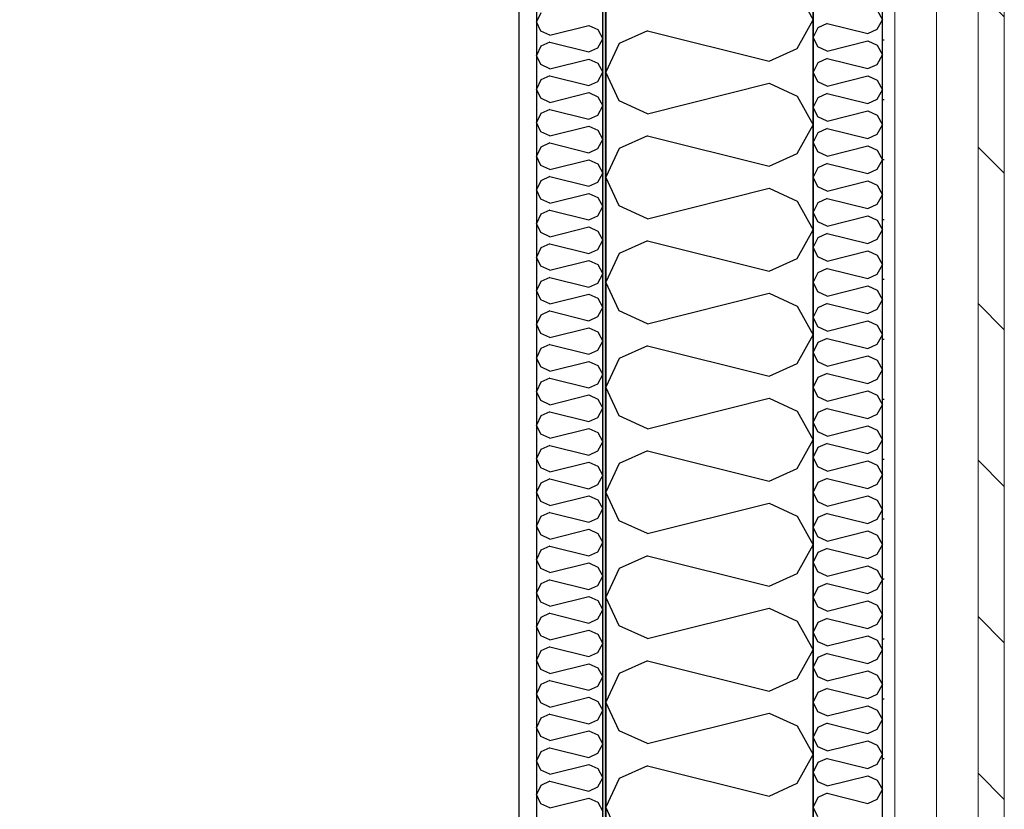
# Model space of a CAD drawing. Header units: millimetres. Extents: x -117798 to 93698, y -182207 to 252400.
# Tile 80 of 222: x -64812 to -64100, y -34223 to -33652. Entities that reach past the tile are written whole.
import ezdxf
from ezdxf.enums import TextEntityAlignment as Align

# ---------------------------------------------------------------- set-up
doc = ezdxf.new("R2010")
doc.units = ezdxf.units.MM
doc.header["$LTSCALE"] = 0.5
doc.header["$MEASUREMENT"] = 0
doc.linetypes.add('PLINE', pattern=[0])
for name, color, linetype in [('232- Ikke-bærende yttervegger', 7, 'Continuous'), ('232- Ikke-bærende yttervegger (Skravur)', 7, 'Continuous'), ('232- Ikke-bærende yttervegger (Skravur)(Nye konstruksjoner)', 7, 'Continuous'), ('232- Ikke-bærende yttervegger(Nye konstruksjoner)', 7, 'Continuous'), ('235- Utvendig kledning og overflate (Skravur)(Nye konstruksjoner)', 7, 'Continuous'), ('25-- Dekker(Nye konstruksjoner)', 7, 'Continuous'), ('256- Faste himlinger og overflatebehandling(Nye konstruksjoner)', 7, 'Continuous'), ('261- Primærkonstruksjon (tak)', 7, 'Continuous'), ('262- Taktekking(Nye konstruksjoner)', 7, 'Continuous'), ('862- M___Nettoareal(Nye konstruksjoner)', 7, 'Continuous'), ('862- M___Nettoareal(Polylinje)(Nye konstruksjoner)', 7, 'Continuous'), ('862- M___Nettoareal(Tekst)(Nye konstruksjoner)', 7, 'Continuous')]:
    doc.layers.add(name, color=color, linetype=linetype)
doc.layers.add('235- Utvendig kledning og overflate(Nye konstruksjoner)', color=7, linetype='Continuous', lineweight=0)
doc.layers.add('236- Innvendig kledning og overflate(Nye konstruksjoner)', color=7, linetype='Continuous', lineweight=0)
doc.styles.add('GENERATED_STYLE_1', font='arial.ttf')

# ---------------------------------------------------------------- blocks, each defined once
blk = doc.blocks.new('Åpent ned_A-218_37', base_point=(-65895.92, -34228.21))
at = {"layer": '862- M___Nettoareal(Polylinje)(Nye konstruksjoner)', "linetype": 'PLINE', "flags": 128}
blk.add_lwpolyline([(-67075.66, -28334.43), (-67075.66, -38899.43), (-64450.66, -38899.43), (-64450.66, -28334.43)], close=True, dxfattribs=at)
at = {"layer": '862- M___Nettoareal(Tekst)(Nye konstruksjoner)', "style": 'GENERATED_STYLE_1'}
for tag, height, p in [('DUMMY_862', 150, (-66013.78, -33759.23)), ('ROOM_NAME', 150, (-66013.78, -34702.69)), ('DUMMY_861', 100, (-66170.92, -34331.24)), ('ROOM_NUMBER', 100, (-66170.92, -34720.05)), ('DUMMY_863', 100, (-65778.07, -34697.2))]:
    blk.add_attdef(tag, text='', height=height, rotation=90, dxfattribs=at).set_placement(p, align=Align.TOP_LEFT)
blk = doc.blocks.new('*X179')
at = {"layer": '232- Ikke-bærende yttervegger (Skravur)', "linetype": 'PLINE'}
for p, q in [((-64249.72, -33631.6), (-64238.16, -33652.33)), ((-64249.72, -33673.05), (-64238.16, -33652.33)), ((-64358.03, -33660.3), (-64378.35, -33669.54)), ((-64358.03, -33660.3), (-64270.04, -33682.29)), ((-64378.35, -33669.54), (-64388.16, -33690.27)), ((-64270.04, -33682.29), (-64249.72, -33673.05)), ((-64378.35, -33710.99), (-64388.16, -33690.27)), ((-64358.03, -33720.23), (-64270.04, -33698.24)), ((-64270.04, -33698.24), (-64249.72, -33707.48)), ((-64249.72, -33707.48), (-64238.16, -33728.21)), ((-64358.03, -33720.23), (-64378.35, -33710.99)), ((-64249.72, -33748.93), (-64238.16, -33728.21)), ((-64358.03, -33736.18), (-64378.35, -33745.42)), ((-64358.03, -33736.18), (-64270.04, -33758.17)), ((-64378.35, -33745.42), (-64388.16, -33766.14)), ((-64270.04, -33758.17), (-64249.72, -33748.93)), ((-64378.35, -33786.87), (-64388.16, -33766.14)), ((-64358.03, -33796.11), (-64270.04, -33774.12)), ((-64270.04, -33774.12), (-64249.72, -33783.36)), ((-64358.03, -33796.11), (-64378.35, -33786.87)), ((-64249.72, -33783.36), (-64238.16, -33804.08)), ((-64249.72, -33824.81), (-64238.16, -33804.08)), ((-64358.03, -33812.05), (-64378.35, -33821.3)), ((-64358.03, -33812.05), (-64270.04, -33834.05)), ((-64378.35, -33821.3), (-64388.16, -33842.02)), ((-64270.04, -33834.05), (-64249.72, -33824.81)), ((-64378.35, -33862.75), (-64388.16, -33842.02)), ((-64358.03, -33871.99), (-64270.04, -33849.99)), ((-64270.04, -33849.99), (-64249.72, -33859.24)), ((-64249.72, -33859.24), (-64238.16, -33879.96)), ((-64358.03, -33871.99), (-64378.35, -33862.75)), ((-64249.72, -33900.68), (-64238.16, -33879.96)), ((-64358.03, -33887.93), (-64378.35, -33897.18)), ((-64358.03, -33887.93), (-64270.04, -33909.93)), ((-64378.35, -33897.18), (-64388.16, -33917.9)), ((-64270.04, -33909.93), (-64249.72, -33900.68)), ((-64378.35, -33938.62), (-64388.16, -33917.9)), ((-64358.03, -33947.87), (-64270.04, -33925.87)), ((-64270.04, -33925.87), (-64249.72, -33935.12)), ((-64249.72, -33935.12), (-64238.16, -33955.84)), ((-64358.03, -33947.87), (-64378.35, -33938.62)), ((-64249.72, -33976.56), (-64238.16, -33955.84)), ((-64358.03, -33963.81), (-64378.35, -33973.06)), ((-64358.03, -33963.81), (-64270.04, -33985.81)), ((-64378.35, -33973.06), (-64388.16, -33993.78)), ((-64270.04, -33985.81), (-64249.72, -33976.56)), ((-64378.35, -34014.5), (-64388.16, -33993.78)), ((-64358.03, -34023.75), (-64270.04, -34001.75)), ((-64270.04, -34001.75), (-64249.72, -34011)), ((-64358.03, -34023.75), (-64378.35, -34014.5)), ((-64249.72, -34011), (-64238.16, -34031.72)), ((-64249.72, -34052.44), (-64238.16, -34031.72)), ((-64358.03, -34039.69), (-64378.35, -34048.94)), ((-64358.03, -34039.69), (-64270.04, -34061.69)), ((-64378.35, -34048.94), (-64388.16, -34069.66)), ((-64270.04, -34061.69), (-64249.72, -34052.44)), ((-64378.35, -34090.38), (-64388.16, -34069.66)), ((-64358.03, -34099.63), (-64270.04, -34077.63)), ((-64270.04, -34077.63), (-64249.72, -34086.88)), ((-64249.72, -34086.88), (-64238.16, -34107.6)), ((-64358.03, -34099.63), (-64378.35, -34090.38)), ((-64249.72, -34128.32), (-64238.16, -34107.6)), ((-64358.03, -34115.57), (-64378.35, -34124.82)), ((-64358.03, -34115.57), (-64270.04, -34137.57)), ((-64378.35, -34124.82), (-64388.16, -34145.54)), ((-64270.04, -34137.57), (-64249.72, -34128.32)), ((-64378.35, -34166.26), (-64388.16, -34145.54)), ((-64358.03, -34175.51), (-64270.04, -34153.51)), ((-64270.04, -34153.51), (-64249.72, -34162.76)), ((-64249.72, -34162.76), (-64238.16, -34183.48)), ((-64358.03, -34175.51), (-64378.35, -34166.26)), ((-64249.72, -34204.2), (-64238.16, -34183.48)), ((-64358.03, -34191.45), (-64378.35, -34200.7)), ((-64358.03, -34191.45), (-64270.04, -34213.45)), ((-64378.35, -34200.7), (-64388.16, -34221.42)), ((-64270.04, -34213.45), (-64249.72, -34204.2)), ((-64378.35, -34242.14), (-64388.16, -34221.42))]:
    blk.add_line(p, q, dxfattribs=at)
blk = doc.blocks.new('*X375')
at = {"layer": '232- Ikke-bærende yttervegger (Skravur)(Nye konstruksjoner)', "linetype": 'PLINE'}
for p, q in [((-64435.02, -33647.21), (-64438.16, -33653.84)), ((-64435.02, -33660.47), (-64438.16, -33653.84)), ((-64428.52, -33663.43), (-64435.02, -33660.47)), ((-64428.52, -33663.43), (-64400.36, -33656.39)), ((-64400.36, -33656.39), (-64393.86, -33659.35)), ((-64393.86, -33659.35), (-64390.16, -33665.98)), ((-64393.86, -33672.62), (-64390.16, -33665.98)), ((-64435.02, -33671.49), (-64438.16, -33678.12)), ((-64428.52, -33668.53), (-64435.02, -33671.49)), ((-64428.52, -33668.53), (-64400.36, -33675.57)), ((-64400.36, -33675.57), (-64393.86, -33672.62)), ((-64435.02, -33684.76), (-64438.16, -33678.12)), ((-64428.52, -33687.71), (-64400.36, -33680.68)), ((-64400.36, -33680.68), (-64393.86, -33683.63)), ((-64428.52, -33687.71), (-64435.02, -33684.76)), ((-64393.86, -33683.63), (-64390.16, -33690.27)), ((-64435.02, -33695.78), (-64438.16, -33702.41)), ((-64428.52, -33692.82), (-64435.02, -33695.78)), ((-64428.52, -33692.82), (-64400.36, -33699.86)), ((-64393.86, -33696.9), (-64390.16, -33690.27)), ((-64435.02, -33709.04), (-64438.16, -33702.41)), ((-64400.36, -33699.86), (-64393.86, -33696.9)), ((-64428.52, -33712), (-64435.02, -33709.04)), ((-64428.52, -33712), (-64400.36, -33704.96)), ((-64400.36, -33704.96), (-64393.86, -33707.92)), ((-64393.86, -33707.92), (-64390.16, -33714.55)), ((-64428.52, -33717.1), (-64435.02, -33720.06)), ((-64428.52, -33717.1), (-64400.36, -33724.14)), ((-64393.86, -33721.18), (-64390.16, -33714.55)), ((-64435.02, -33720.06), (-64438.16, -33726.69)), ((-64400.36, -33724.14), (-64393.86, -33721.18)), ((-64435.02, -33733.32), (-64438.16, -33726.69)), ((-64428.52, -33736.28), (-64400.36, -33729.24)), ((-64400.36, -33729.24), (-64393.86, -33732.2)), ((-64393.86, -33732.2), (-64390.16, -33738.83)), ((-64428.52, -33736.28), (-64435.02, -33733.32)), ((-64393.86, -33745.46), (-64390.16, -33738.83)), ((-64435.02, -33744.34), (-64438.16, -33750.97)), ((-64428.52, -33741.38), (-64435.02, -33744.34)), ((-64428.52, -33741.38), (-64400.36, -33748.42)), ((-64400.36, -33748.42), (-64393.86, -33745.46)), ((-64435.02, -33757.6), (-64438.16, -33750.97)), ((-64428.52, -33760.56), (-64400.36, -33753.52)), ((-64400.36, -33753.52), (-64393.86, -33756.48)), ((-64428.52, -33760.56), (-64435.02, -33757.6)), ((-64393.86, -33756.48), (-64390.16, -33763.11)), ((-64428.52, -33765.66), (-64435.02, -33768.62)), ((-64428.52, -33765.66), (-64400.36, -33772.7)), ((-64393.86, -33769.74), (-64390.16, -33763.11)), ((-64435.02, -33768.62), (-64438.16, -33775.25)), ((-64400.36, -33772.7), (-64393.86, -33769.74)), ((-64435.02, -33781.88), (-64438.16, -33775.25)), ((-64428.52, -33784.84), (-64435.02, -33781.88)), ((-64428.52, -33784.84), (-64400.36, -33777.8)), ((-64400.36, -33777.8), (-64393.86, -33780.76)), ((-64393.86, -33780.76), (-64390.16, -33787.39)), ((-64393.86, -33794.02), (-64390.16, -33787.39)), ((-64435.02, -33792.9), (-64438.16, -33799.53)), ((-64428.52, -33789.94), (-64435.02, -33792.9)), ((-64428.52, -33789.94), (-64400.36, -33796.98)), ((-64400.36, -33796.98), (-64393.86, -33794.02)), ((-64435.02, -33806.16), (-64438.16, -33799.53)), ((-64428.52, -33809.12), (-64400.36, -33802.08)), ((-64400.36, -33802.08), (-64393.86, -33805.04)), ((-64428.52, -33809.12), (-64435.02, -33806.16)), ((-64393.86, -33805.04), (-64390.16, -33811.67)), ((-64435.02, -33817.18), (-64438.16, -33823.81)), ((-64428.52, -33814.22), (-64435.02, -33817.18)), ((-64428.52, -33814.22), (-64400.36, -33821.26)), ((-64393.86, -33818.3), (-64390.16, -33811.67)), ((-64435.02, -33830.44), (-64438.16, -33823.81)), ((-64400.36, -33821.26), (-64393.86, -33818.3)), ((-64428.52, -33833.4), (-64435.02, -33830.44)), ((-64428.52, -33833.4), (-64400.36, -33826.36)), ((-64400.36, -33826.36), (-64393.86, -33829.32)), ((-64393.86, -33829.32), (-64390.16, -33835.95)), ((-64428.52, -33838.5), (-64435.02, -33841.46)), ((-64428.52, -33838.5), (-64400.36, -33845.54)), ((-64393.86, -33842.58), (-64390.16, -33835.95)), ((-64435.02, -33841.46), (-64438.16, -33848.09)), ((-64400.36, -33845.54), (-64393.86, -33842.58)), ((-64435.02, -33854.72), (-64438.16, -33848.09)), ((-64428.52, -33857.68), (-64400.36, -33850.64)), ((-64400.36, -33850.64), (-64393.86, -33853.6)), ((-64428.52, -33857.68), (-64435.02, -33854.72)), ((-64393.86, -33853.6), (-64390.16, -33860.23)), ((-64393.86, -33866.87), (-64390.16, -33860.23)), ((-64435.02, -33865.74), (-64438.16, -33872.38)), ((-64428.52, -33862.79), (-64435.02, -33865.74)), ((-64428.52, -33862.79), (-64400.36, -33869.82)), ((-64400.36, -33869.82), (-64393.86, -33866.87)), ((-64435.02, -33879.01), (-64438.16, -33872.38)), ((-64428.52, -33881.96), (-64435.02, -33879.01)), ((-64428.52, -33881.96), (-64400.36, -33874.93)), ((-64400.36, -33874.93), (-64393.86, -33877.88)), ((-64393.86, -33877.88), (-64390.16, -33884.52)), ((-64428.52, -33887.07), (-64435.02, -33890.03)), ((-64428.52, -33887.07), (-64400.36, -33894.11)), ((-64393.86, -33891.15), (-64390.16, -33884.52)), ((-64435.02, -33890.03), (-64438.16, -33896.66)), ((-64400.36, -33894.11), (-64393.86, -33891.15)), ((-64435.02, -33903.29), (-64438.16, -33896.66)), ((-64428.52, -33906.25), (-64400.36, -33899.21)), ((-64400.36, -33899.21), (-64393.86, -33902.17)), ((-64393.86, -33902.17), (-64390.16, -33908.8)), ((-64428.52, -33906.25), (-64435.02, -33903.29)), ((-64393.86, -33915.43), (-64390.16, -33908.8)), ((-64435.02, -33914.31), (-64438.16, -33920.94)), ((-64428.52, -33911.35), (-64435.02, -33914.31)), ((-64428.52, -33911.35), (-64400.36, -33918.39)), ((-64400.36, -33918.39), (-64393.86, -33915.43)), ((-64435.02, -33927.57), (-64438.16, -33920.94)), ((-64428.52, -33930.53), (-64400.36, -33923.49)), ((-64400.36, -33923.49), (-64393.86, -33926.45)), ((-64428.52, -33930.53), (-64435.02, -33927.57)), ((-64393.86, -33926.45), (-64390.16, -33933.08)), ((-64428.52, -33935.63), (-64435.02, -33938.59)), ((-64428.52, -33935.63), (-64400.36, -33942.67)), ((-64393.86, -33939.71), (-64390.16, -33933.08)), ((-64435.02, -33938.59), (-64438.16, -33945.22)), ((-64435.02, -33951.85), (-64438.16, -33945.22)), ((-64400.36, -33942.67), (-64393.86, -33939.71)), ((-64428.52, -33954.81), (-64435.02, -33951.85)), ((-64428.52, -33954.81), (-64400.36, -33947.77)), ((-64400.36, -33947.77), (-64393.86, -33950.73)), ((-64393.86, -33950.73), (-64390.16, -33957.36)), ((-64393.86, -33963.99), (-64390.16, -33957.36)), ((-64435.02, -33962.87), (-64438.16, -33969.5)), ((-64428.52, -33959.91), (-64435.02, -33962.87)), ((-64428.52, -33959.91), (-64400.36, -33966.95)), ((-64400.36, -33966.95), (-64393.86, -33963.99)), ((-64435.02, -33976.13), (-64438.16, -33969.5)), ((-64428.52, -33979.09), (-64400.36, -33972.05)), ((-64400.36, -33972.05), (-64393.86, -33975.01)), ((-64428.52, -33979.09), (-64435.02, -33976.13)), ((-64393.86, -33975.01), (-64390.16, -33981.64)), ((-64435.02, -33987.15), (-64438.16, -33993.78)), ((-64428.52, -33984.19), (-64435.02, -33987.15)), ((-64428.52, -33984.19), (-64400.36, -33991.23)), ((-64400.36, -33991.23), (-64393.86, -33988.27)), ((-64393.86, -33988.27), (-64390.16, -33981.64)), ((-64435.02, -34000.41), (-64438.16, -33993.78)), ((-64428.52, -34003.37), (-64435.02, -34000.41)), ((-64428.52, -34003.37), (-64400.36, -33996.33)), ((-64400.36, -33996.33), (-64393.86, -33999.29)), ((-64393.86, -33999.29), (-64390.16, -34005.92)), ((-64428.52, -34008.47), (-64435.02, -34011.43)), ((-64428.52, -34008.47), (-64400.36, -34015.51)), ((-64393.86, -34012.55), (-64390.16, -34005.92)), ((-64435.02, -34011.43), (-64438.16, -34018.06)), ((-64400.36, -34015.51), (-64393.86, -34012.55)), ((-64435.02, -34024.69), (-64438.16, -34018.06)), ((-64428.52, -34027.65), (-64400.36, -34020.61)), ((-64400.36, -34020.61), (-64393.86, -34023.57)), ((-64393.86, -34023.57), (-64390.16, -34030.2)), ((-64428.52, -34027.65), (-64435.02, -34024.69)), ((-64393.86, -34036.83), (-64390.16, -34030.2)), ((-64435.02, -34035.71), (-64438.16, -34042.34)), ((-64428.52, -34032.75), (-64435.02, -34035.71)), ((-64428.52, -34032.75), (-64400.36, -34039.79)), ((-64400.36, -34039.79), (-64393.86, -34036.83)), ((-64435.02, -34048.97), (-64438.16, -34042.34)), ((-64428.52, -34051.93), (-64400.36, -34044.89)), ((-64400.36, -34044.89), (-64393.86, -34047.85)), ((-64428.52, -34051.93), (-64435.02, -34048.97)), ((-64393.86, -34047.85), (-64390.16, -34054.48)), ((-64428.52, -34057.04), (-64435.02, -34059.99)), ((-64428.52, -34057.04), (-64400.36, -34064.07)), ((-64393.86, -34061.12), (-64390.16, -34054.48)), ((-64435.02, -34059.99), (-64438.16, -34066.63)), ((-64400.36, -34064.07), (-64393.86, -34061.12)), ((-64435.02, -34073.26), (-64438.16, -34066.63)), ((-64428.52, -34076.22), (-64435.02, -34073.26)), ((-64428.52, -34076.22), (-64400.36, -34069.18)), ((-64400.36, -34069.18), (-64393.86, -34072.13)), ((-64393.86, -34072.13), (-64390.16, -34078.77)), ((-64393.86, -34085.4), (-64390.16, -34078.77)), ((-64435.02, -34084.28), (-64438.16, -34090.91)), ((-64428.52, -34081.32), (-64435.02, -34084.28)), ((-64428.52, -34081.32), (-64400.36, -34088.36)), ((-64400.36, -34088.36), (-64393.86, -34085.4)), ((-64435.02, -34097.54), (-64438.16, -34090.91)), ((-64428.52, -34100.5), (-64400.36, -34093.46)), ((-64400.36, -34093.46), (-64393.86, -34096.42)), ((-64428.52, -34100.5), (-64435.02, -34097.54)), ((-64393.86, -34096.42), (-64390.16, -34103.05)), ((-64435.02, -34108.56), (-64438.16, -34115.19)), ((-64428.52, -34105.6), (-64435.02, -34108.56)), ((-64428.52, -34105.6), (-64400.36, -34112.64)), ((-64393.86, -34109.68), (-64390.16, -34103.05)), ((-64435.02, -34121.82), (-64438.16, -34115.19)), ((-64400.36, -34112.64), (-64393.86, -34109.68)), ((-64428.52, -34124.78), (-64435.02, -34121.82)), ((-64428.52, -34124.78), (-64400.36, -34117.74)), ((-64400.36, -34117.74), (-64393.86, -34120.7)), ((-64393.86, -34120.7), (-64390.16, -34127.33)), ((-64428.52, -34129.88), (-64435.02, -34132.84)), ((-64428.52, -34129.88), (-64400.36, -34136.92)), ((-64393.86, -34133.96), (-64390.16, -34127.33)), ((-64435.02, -34132.84), (-64438.16, -34139.47)), ((-64400.36, -34136.92), (-64393.86, -34133.96)), ((-64435.02, -34146.1), (-64438.16, -34139.47)), ((-64428.52, -34149.06), (-64400.36, -34142.02)), ((-64400.36, -34142.02), (-64393.86, -34144.98)), ((-64428.52, -34149.06), (-64435.02, -34146.1)), ((-64393.86, -34144.98), (-64390.16, -34151.61)), ((-64393.86, -34158.24), (-64390.16, -34151.61)), ((-64435.02, -34157.12), (-64438.16, -34163.75)), ((-64428.52, -34154.16), (-64435.02, -34157.12)), ((-64428.52, -34154.16), (-64400.36, -34161.2)), ((-64400.36, -34161.2), (-64393.86, -34158.24)), ((-64435.02, -34170.38), (-64438.16, -34163.75)), ((-64428.52, -34173.34), (-64435.02, -34170.38)), ((-64428.52, -34173.34), (-64400.36, -34166.3)), ((-64400.36, -34166.3), (-64393.86, -34169.26)), ((-64393.86, -34169.26), (-64390.16, -34175.89)), ((-64428.52, -34178.44), (-64435.02, -34181.4)), ((-64428.52, -34178.44), (-64400.36, -34185.48)), ((-64393.86, -34182.52), (-64390.16, -34175.89)), ((-64435.02, -34181.4), (-64438.16, -34188.03)), ((-64400.36, -34185.48), (-64393.86, -34182.52)), ((-64435.02, -34194.66), (-64438.16, -34188.03)), ((-64428.52, -34197.62), (-64400.36, -34190.58)), ((-64400.36, -34190.58), (-64393.86, -34193.54)), ((-64393.86, -34193.54), (-64390.16, -34200.17)), ((-64428.52, -34197.62), (-64435.02, -34194.66)), ((-64393.86, -34206.8), (-64390.16, -34200.17)), ((-64435.02, -34205.68), (-64438.16, -34212.31)), ((-64428.52, -34202.72), (-64435.02, -34205.68)), ((-64428.52, -34202.72), (-64400.36, -34209.76)), ((-64400.36, -34209.76), (-64393.86, -34206.8)), ((-64435.02, -34218.94), (-64438.16, -34212.31)), ((-64428.52, -34221.9), (-64400.36, -34214.86)), ((-64400.36, -34214.86), (-64393.86, -34217.82)), ((-64428.52, -34221.9), (-64435.02, -34218.94)), ((-64393.86, -34217.82), (-64390.16, -34224.45))]:
    blk.add_line(p, q, dxfattribs=at)
blk = doc.blocks.new('*X387')
at = {"layer": '235- Utvendig kledning og overflate (Skravur)(Nye konstruksjoner)', "linetype": 'PLINE'}
for p, q in [((-64192.01, -33645.42), (-64188.16, -33652.33)), ((-64192.01, -33659.23), (-64188.16, -33652.33)), ((-64234.89, -33658.07), (-64238.16, -33664.97)), ((-64228.12, -33654.98), (-64234.89, -33658.07)), ((-64228.12, -33654.98), (-64198.79, -33662.32)), ((-64198.79, -33662.32), (-64192.01, -33659.23)), ((-64234.89, -33671.88), (-64238.16, -33664.97)), ((-64228.12, -33674.96), (-64198.79, -33667.63)), ((-64198.79, -33667.63), (-64192.01, -33670.71)), ((-64228.12, -33674.96), (-64234.89, -33671.88)), ((-64192.01, -33670.71), (-64188.16, -33677.62)), ((-64228.12, -33680.28), (-64234.89, -33683.36)), ((-64228.12, -33680.28), (-64198.79, -33687.61)), ((-64192.01, -33684.53), (-64188.16, -33677.62)), ((-64234.89, -33683.36), (-64238.16, -33690.27)), ((-64198.79, -33687.61), (-64192.01, -33684.53)), ((-64234.89, -33697.17), (-64238.16, -33690.27)), ((-64228.12, -33700.26), (-64198.79, -33692.92)), ((-64198.79, -33692.92), (-64192.01, -33696)), ((-64192.01, -33696), (-64188.16, -33702.91)), ((-64228.12, -33700.26), (-64234.89, -33697.17)), ((-64192.01, -33709.82), (-64188.16, -33702.91)), ((-64234.89, -33708.65), (-64238.16, -33715.56)), ((-64228.12, -33705.57), (-64234.89, -33708.65)), ((-64228.12, -33705.57), (-64198.79, -33712.9)), ((-64198.79, -33712.9), (-64192.01, -33709.82)), ((-64234.89, -33722.47), (-64238.16, -33715.56)), ((-64228.12, -33725.55), (-64234.89, -33722.47)), ((-64228.12, -33725.55), (-64198.79, -33718.22)), ((-64198.79, -33718.22), (-64192.01, -33721.3)), ((-64192.01, -33721.3), (-64188.16, -33728.21)), ((-64228.12, -33730.86), (-64234.89, -33733.94)), ((-64228.12, -33730.86), (-64198.79, -33738.19)), ((-64192.01, -33735.11), (-64188.16, -33728.21)), ((-64234.89, -33733.94), (-64238.16, -33740.85)), ((-64198.79, -33738.19), (-64192.01, -33735.11)), ((-64234.89, -33747.76), (-64238.16, -33740.85)), ((-64228.12, -33750.84), (-64198.79, -33743.51)), ((-64198.79, -33743.51), (-64192.01, -33746.59)), ((-64228.12, -33750.84), (-64234.89, -33747.76)), ((-64192.01, -33746.59), (-64188.16, -33753.5)), ((-64192.01, -33760.41), (-64188.16, -33753.5)), ((-64234.89, -33759.24), (-64238.16, -33766.14)), ((-64228.12, -33756.15), (-64234.89, -33759.24)), ((-64228.12, -33756.15), (-64198.79, -33763.49)), ((-64198.79, -33763.49), (-64192.01, -33760.41)), ((-64234.89, -33773.05), (-64238.16, -33766.14)), ((-64228.12, -33776.13), (-64234.89, -33773.05)), ((-64228.12, -33776.13), (-64198.79, -33768.8)), ((-64198.79, -33768.8), (-64192.01, -33771.88)), ((-64192.01, -33771.88), (-64188.16, -33778.79)), ((-64228.12, -33781.45), (-64234.89, -33784.53)), ((-64228.12, -33781.45), (-64198.79, -33788.78)), ((-64192.01, -33785.7), (-64188.16, -33778.79)), ((-64234.89, -33784.53), (-64238.16, -33791.44)), ((-64198.79, -33788.78), (-64192.01, -33785.7)), ((-64234.89, -33798.34), (-64238.16, -33791.44)), ((-64228.12, -33801.43), (-64198.79, -33794.09)), ((-64198.79, -33794.09), (-64192.01, -33797.18)), ((-64228.12, -33801.43), (-64234.89, -33798.34)), ((-64192.01, -33797.18), (-64188.16, -33804.08)), ((-64234.89, -33809.82), (-64238.16, -33816.73)), ((-64228.12, -33806.74), (-64234.89, -33809.82)), ((-64228.12, -33806.74), (-64198.79, -33814.07)), ((-64192.01, -33810.99), (-64188.16, -33804.08)), ((-64234.89, -33823.64), (-64238.16, -33816.73)), ((-64198.79, -33814.07), (-64192.01, -33810.99)), ((-64228.12, -33826.72), (-64234.89, -33823.64)), ((-64228.12, -33826.72), (-64198.79, -33819.39)), ((-64198.79, -33819.39), (-64192.01, -33822.47)), ((-64192.01, -33822.47), (-64188.16, -33829.38)), ((-64192.01, -33836.28), (-64188.16, -33829.38)), ((-64234.89, -33835.12), (-64238.16, -33842.02)), ((-64228.12, -33832.03), (-64234.89, -33835.12)), ((-64228.12, -33832.03), (-64198.79, -33839.37)), ((-64198.79, -33839.37), (-64192.01, -33836.28)), ((-64234.89, -33848.93), (-64238.16, -33842.02)), ((-64228.12, -33852.01), (-64198.79, -33844.68)), ((-64198.79, -33844.68), (-64192.01, -33847.76)), ((-64228.12, -33852.01), (-64234.89, -33848.93)), ((-64192.01, -33847.76), (-64188.16, -33854.67)), ((-64228.12, -33857.33), (-64234.89, -33860.41)), ((-64228.12, -33857.33), (-64198.79, -33864.66)), ((-64192.01, -33861.58), (-64188.16, -33854.67)), ((-64234.89, -33860.41), (-64238.16, -33867.32)), ((-64234.89, -33874.22), (-64238.16, -33867.32)), ((-64198.79, -33864.66), (-64192.01, -33861.58)), ((-64228.12, -33877.31), (-64234.89, -33874.22)), ((-64228.12, -33877.31), (-64198.79, -33869.97)), ((-64198.79, -33869.97), (-64192.01, -33873.06)), ((-64192.01, -33873.06), (-64188.16, -33879.96)), ((-64192.01, -33886.87), (-64188.16, -33879.96)), ((-64234.89, -33885.7), (-64238.16, -33892.61)), ((-64228.12, -33882.62), (-64234.89, -33885.7)), ((-64228.12, -33882.62), (-64198.79, -33889.95)), ((-64198.79, -33889.95), (-64192.01, -33886.87)), ((-64234.89, -33899.52), (-64238.16, -33892.61)), ((-64228.12, -33902.6), (-64198.79, -33895.27)), ((-64198.79, -33895.27), (-64192.01, -33898.35)), ((-64228.12, -33902.6), (-64234.89, -33899.52)), ((-64192.01, -33898.35), (-64188.16, -33905.26)), ((-64228.12, -33907.91), (-64234.89, -33911)), ((-64228.12, -33907.91), (-64198.79, -33915.25)), ((-64192.01, -33912.16), (-64188.16, -33905.26)), ((-64234.89, -33911), (-64238.16, -33917.9)), ((-64198.79, -33915.25), (-64192.01, -33912.16)), ((-64234.89, -33924.81), (-64238.16, -33917.9)), ((-64228.12, -33927.89), (-64198.79, -33920.56)), ((-64198.79, -33920.56), (-64192.01, -33923.64)), ((-64192.01, -33923.64), (-64188.16, -33930.55)), ((-64228.12, -33927.89), (-64234.89, -33924.81)), ((-64192.01, -33937.46), (-64188.16, -33930.55)), ((-64234.89, -33936.29), (-64238.16, -33943.2)), ((-64228.12, -33933.21), (-64234.89, -33936.29)), ((-64228.12, -33933.21), (-64198.79, -33940.54)), ((-64198.79, -33940.54), (-64192.01, -33937.46)), ((-64234.89, -33950.1), (-64238.16, -33943.2)), ((-64228.12, -33953.18), (-64234.89, -33950.1)), ((-64228.12, -33953.18), (-64198.79, -33945.85)), ((-64198.79, -33945.85), (-64192.01, -33948.93)), ((-64192.01, -33948.93), (-64188.16, -33955.84)), ((-64228.12, -33958.5), (-64234.89, -33961.58)), ((-64228.12, -33958.5), (-64198.79, -33965.83)), ((-64192.01, -33962.75), (-64188.16, -33955.84)), ((-64234.89, -33961.58), (-64238.16, -33968.49)), ((-64198.79, -33965.83), (-64192.01, -33962.75)), ((-64234.89, -33975.4), (-64238.16, -33968.49)), ((-64228.12, -33978.48), (-64198.79, -33971.15)), ((-64198.79, -33971.15), (-64192.01, -33974.23)), ((-64228.12, -33978.48), (-64234.89, -33975.4)), ((-64192.01, -33974.23), (-64188.16, -33981.13)), ((-64192.01, -33988.04), (-64188.16, -33981.13)), ((-64234.89, -33986.87), (-64238.16, -33993.78)), ((-64228.12, -33983.79), (-64234.89, -33986.87)), ((-64228.12, -33983.79), (-64198.79, -33991.12)), ((-64198.79, -33991.12), (-64192.01, -33988.04)), ((-64234.89, -34000.69), (-64238.16, -33993.78)), ((-64228.12, -34003.77), (-64234.89, -34000.69)), ((-64228.12, -34003.77), (-64198.79, -33996.44)), ((-64198.79, -33996.44), (-64192.01, -33999.52)), ((-64192.01, -33999.52), (-64188.16, -34006.43)), ((-64228.12, -34009.08), (-64234.89, -34012.17)), ((-64228.12, -34009.08), (-64198.79, -34016.42)), ((-64192.01, -34013.34), (-64188.16, -34006.43)), ((-64234.89, -34012.17), (-64238.16, -34019.07)), ((-64198.79, -34016.42), (-64192.01, -34013.34)), ((-64234.89, -34025.98), (-64238.16, -34019.07)), ((-64228.12, -34029.06), (-64198.79, -34021.73)), ((-64198.79, -34021.73), (-64192.01, -34024.81)), ((-64228.12, -34029.06), (-64234.89, -34025.98)), ((-64192.01, -34024.81), (-64188.16, -34031.72)), ((-64234.89, -34037.46), (-64238.16, -34044.37)), ((-64228.12, -34034.38), (-64234.89, -34037.46)), ((-64228.12, -34034.38), (-64198.79, -34041.71)), ((-64192.01, -34038.63), (-64188.16, -34031.72)), ((-64234.89, -34051.27), (-64238.16, -34044.37)), ((-64198.79, -34041.71), (-64192.01, -34038.63)), ((-64228.12, -34054.36), (-64234.89, -34051.27)), ((-64228.12, -34054.36), (-64198.79, -34047.02)), ((-64198.79, -34047.02), (-64192.01, -34050.11)), ((-64192.01, -34050.11), (-64188.16, -34057.01)), ((-64192.01, -34063.92), (-64188.16, -34057.01)), ((-64234.89, -34062.75), (-64238.16, -34069.66)), ((-64228.12, -34059.67), (-64234.89, -34062.75)), ((-64228.12, -34059.67), (-64198.79, -34067)), ((-64198.79, -34067), (-64192.01, -34063.92)), ((-64234.89, -34076.57), (-64238.16, -34069.66)), ((-64228.12, -34079.65), (-64198.79, -34072.32)), ((-64198.79, -34072.32), (-64192.01, -34075.4)), ((-64228.12, -34079.65), (-64234.89, -34076.57)), ((-64192.01, -34075.4), (-64188.16, -34082.31)), ((-64228.12, -34084.96), (-64234.89, -34088.05)), ((-64228.12, -34084.96), (-64198.79, -34092.3)), ((-64192.01, -34089.21), (-64188.16, -34082.31)), ((-64234.89, -34088.05), (-64238.16, -34094.95)), ((-64234.89, -34101.86), (-64238.16, -34094.95)), ((-64198.79, -34092.3), (-64192.01, -34089.21)), ((-64228.12, -34104.94), (-64234.89, -34101.86)), ((-64228.12, -34104.94), (-64198.79, -34097.61)), ((-64198.79, -34097.61), (-64192.01, -34100.69)), ((-64192.01, -34100.69), (-64188.16, -34107.6)), ((-64192.01, -34114.51), (-64188.16, -34107.6)), ((-64234.89, -34113.34), (-64238.16, -34120.25)), ((-64228.12, -34110.26), (-64234.89, -34113.34)), ((-64228.12, -34110.26), (-64198.79, -34117.59)), ((-64198.79, -34117.59), (-64192.01, -34114.51)), ((-64234.89, -34127.15), (-64238.16, -34120.25)), ((-64228.12, -34130.24), (-64198.79, -34122.9)), ((-64198.79, -34122.9), (-64192.01, -34125.99)), ((-64228.12, -34130.24), (-64234.89, -34127.15)), ((-64192.01, -34125.99), (-64188.16, -34132.89)), ((-64228.12, -34135.55), (-64234.89, -34138.63)), ((-64228.12, -34135.55), (-64198.79, -34142.88)), ((-64192.01, -34139.8), (-64188.16, -34132.89)), ((-64234.89, -34138.63), (-64238.16, -34145.54)), ((-64198.79, -34142.88), (-64192.01, -34139.8)), ((-64234.89, -34152.45), (-64238.16, -34145.54)), ((-64228.12, -34155.53), (-64198.79, -34148.2)), ((-64198.79, -34148.2), (-64192.01, -34151.28)), ((-64192.01, -34151.28), (-64188.16, -34158.19)), ((-64228.12, -34155.53), (-64234.89, -34152.45)), ((-64192.01, -34165.09), (-64188.16, -34158.19)), ((-64234.89, -34163.93), (-64238.16, -34170.83)), ((-64228.12, -34160.84), (-64234.89, -34163.93)), ((-64228.12, -34160.84), (-64198.79, -34168.18)), ((-64198.79, -34168.18), (-64192.01, -34165.09)), ((-64234.89, -34177.74), (-64238.16, -34170.83)), ((-64228.12, -34180.82), (-64234.89, -34177.74)), ((-64228.12, -34180.82), (-64198.79, -34173.49)), ((-64198.79, -34173.49), (-64192.01, -34176.57)), ((-64192.01, -34176.57), (-64188.16, -34183.48)), ((-64228.12, -34186.14), (-64234.89, -34189.22)), ((-64228.12, -34186.14), (-64198.79, -34193.47)), ((-64192.01, -34190.39), (-64188.16, -34183.48)), ((-64234.89, -34189.22), (-64238.16, -34196.13)), ((-64198.79, -34193.47), (-64192.01, -34190.39)), ((-64234.89, -34203.03), (-64238.16, -34196.13)), ((-64228.12, -34206.11), (-64198.79, -34198.78)), ((-64198.79, -34198.78), (-64192.01, -34201.86)), ((-64228.12, -34206.11), (-64234.89, -34203.03)), ((-64192.01, -34201.86), (-64188.16, -34208.77)), ((-64192.01, -34215.68), (-64188.16, -34208.77)), ((-64234.89, -34214.51), (-64238.16, -34221.42)), ((-64228.12, -34211.43), (-64234.89, -34214.51)), ((-64228.12, -34211.43), (-64198.79, -34218.76)), ((-64198.79, -34218.76), (-64192.01, -34215.68)), ((-64234.89, -34228.33), (-64238.16, -34221.42))]:
    blk.add_line(p, q, dxfattribs=at)

msp = doc.modelspace()

# ---------------------------------------------------------------- hatches: boundary and pattern name
at = {"layer": '232- Ikke-bærende yttervegger (Skravur)(Nye konstruksjoner)', "linetype": 'Continuous'}
h = msp.add_hatch(dxfattribs=at)
h.set_pattern_fill('Gips', color=256, style=0, pattern_type=2)
h.set_pattern_definition([(90, (0, 0), (-86.60254, 0), [0, -50]), (90, (-43.3, 25), (-86.60254, 0), [0, -50])])
h.paths.add_polyline_path([(-64438.16, -32539.07), (-64450.66, -32539.07), (-64450.66, -34665.04), (-64438.16, -34665.04)])
msp.add_hatch(color=256, dxfattribs=at).paths.add_polyline_path([(-64388.16, -32539.07), (-64390.16, -32539.07), (-64390.16, -34665.04), (-64388.16, -34665.04)])
at = {"layer": '235- Utvendig kledning og overflate (Skravur)(Nye konstruksjoner)', "linetype": 'Continuous'}
h = msp.add_hatch(dxfattribs=at)
h.set_pattern_fill('Prikker_tett', color=256, style=0, pattern_type=2)
h.set_pattern_definition([(0, (0, 0), (0, 43.30127), [0, -25]), (0, (12.5, 21.65), (0, 43.30127), [0, -25])])
h.paths.add_polyline_path([(-64188.16, -34656.93), (-64179.16, -34656.93), (-64179.16, -32539.07), (-64188.16, -32539.07)])
h = msp.add_hatch(dxfattribs=at)
h.set_pattern_fill('Skrålinjer_2', color=256, style=0, pattern_type=2)
h.set_pattern_definition([(135, (0, 0), (56.56854, 56.56854), [80, 0])])
h.paths.add_polyline_path([(-64119.16, -34656.93), (-64100.16, -34656.93), (-64100.16, -32539.07), (-64119.16, -32539.07)])

# ---------------------------------------------------------------- linework, layer by layer
at = {"layer": '232- Ikke-bærende yttervegger', "linetype": 'PLINE', "flags": 128}
for points in [[(-64388.16, -32539.07), (-64388.16, -34665.04)], [(-64238.16, -34665.04), (-64238.16, -32539.07)]]:
    msp.add_lwpolyline(points, dxfattribs=at)
at = {"layer": '232- Ikke-bærende yttervegger(Nye konstruksjoner)', "linetype": 'PLINE'}
msp.add_line((-64390.16, -34665.04), (-64390.16, -32539.07), dxfattribs=at)
at = {"layer": '232- Ikke-bærende yttervegger(Nye konstruksjoner)', "linetype": 'PLINE', "flags": 128}
msp.add_lwpolyline([(-64388.16, -34665.04), (-64388.16, -32539.07)], dxfattribs=at)
at = {"layer": '235- Utvendig kledning og overflate(Nye konstruksjoner)', "linetype": 'PLINE'}
for p, q in [((-64188.16, -34656.93), (-64188.16, -32539.07)), ((-64179.16, -34656.93), (-64179.16, -32539.07)), ((-64149.16, -34656.93), (-64149.16, -32539.07)), ((-64119.16, -34656.93), (-64119.16, -32539.07))]:
    msp.add_line(p, q, dxfattribs=at)
at = {"layer": '235- Utvendig kledning og overflate(Nye konstruksjoner)', "linetype": 'PLINE', "flags": 128}
for points in [[(-64238.16, -32539.07), (-64238.16, -34656.93)], [(-64100.16, -34656.93), (-64100.16, -32539.07)]]:
    msp.add_lwpolyline(points, dxfattribs=at)
at = {"layer": '236- Innvendig kledning og overflate(Nye konstruksjoner)', "linetype": 'PLINE'}
msp.add_line((-64438.16, -32539.07), (-64438.16, -34665.04), dxfattribs=at)
at = {"layer": '236- Innvendig kledning og overflate(Nye konstruksjoner)', "linetype": 'PLINE', "flags": 128}
msp.add_lwpolyline([(-64450.66, -32539.07), (-64450.66, -34665.04)], dxfattribs=at)
at = {"layer": '25-- Dekker(Nye konstruksjoner)', "linetype": 'PLINE', "flags": 128}
msp.add_lwpolyline([(-64438.16, -28321.93), (-64438.16, -38911.93)], dxfattribs=at)
at = {"layer": '256- Faste himlinger og overflatebehandling(Nye konstruksjoner)', "linetype": 'PLINE', "flags": 128}
msp.add_lwpolyline([(-64388.16, -31911.93), (-64388.16, -35321.93)], dxfattribs=at)
at = {"layer": '261- Primærkonstruksjon (tak)', "linetype": 'PLINE', "flags": 128}
for points in [[(-64388.16, -39016.93), (-64388.16, -28121.93)], [(-64238.16, -28121.93), (-64238.16, -39111.93)], [(-64388.16, -28216.93), (-64388.16, -39016.93)]]:
    msp.add_lwpolyline(points, dxfattribs=at)
at = {"layer": '262- Taktekking(Nye konstruksjoner)', "linetype": 'PLINE', "flags": 128}
msp.add_lwpolyline([(-64188.16, -39573.67), (-64188.16, -28071.93)], dxfattribs=at)

# ---------------------------------------------------------------- block references
at = {"layer": '232- Ikke-bærende yttervegger'}
msp.add_blockref('*X179', (0, 0), dxfattribs=at)
at = {"layer": '232- Ikke-bærende yttervegger(Nye konstruksjoner)'}
msp.add_blockref('*X375', (0, 0), dxfattribs=at)
at = {"layer": '235- Utvendig kledning og overflate(Nye konstruksjoner)'}
msp.add_blockref('*X387', (0, 0), dxfattribs=at)
at = {"layer": '862- M___Nettoareal(Nye konstruksjoner)', "linetype": 'Continuous'}
msp.add_blockref('Åpent ned_A-218_37', (-65895.92, -34228.21), dxfattribs=at)

doc.saveas('drawing.dxf')
